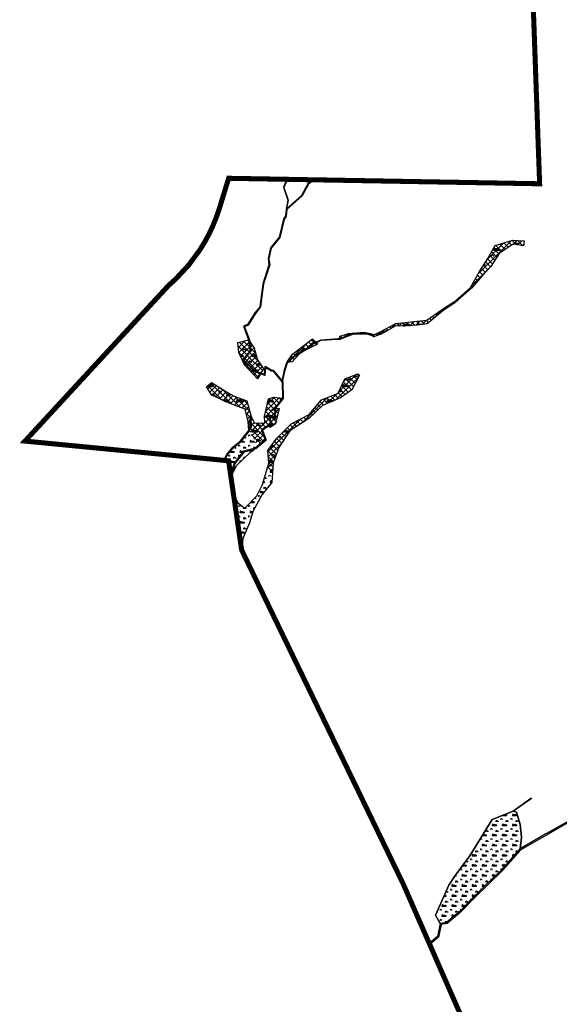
# Model space of a CAD drawing. Extents: x -23778 to 2010688, y -9045 to 873115.
# Tile 6 of 23: x 1995898 to 1998037, y 858492 to 862395. Entities that reach past the tile are written whole.
import ezdxf

# ---------------------------------------------------------------- set-up
doc = ezdxf.new("R2010")
doc.units = 0
doc.header["$MEASUREMENT"] = 0
doc.linetypes.add('PHANTOM2', pattern=[1.25, 0.625, -0.125, 0.125, -0.125, 0.125, -0.125])
for name, color, linetype in [('ce-prop-main', 4, 'PHANTOM2'), ('ce-wtln-abfp', 1, 'Continuous'), ('ce-wtln-ajrs', 1, 'Continuous'), ('ce-wtln-filp', 8, 'Continuous'), ('ce-wtln-ipdt-nard', 3, 'Continuous'), ('ce-wtln-patt', 8, 'Continuous')]:
    doc.layers.add(name, color=color, linetype=linetype)
pattern_1 = [(0, (18, 1.2), (60, 60), [9, -1.8, 2.4, -1.8, 9, -36]), (0, (15, 3), (60, 60), [6, -4.5, 9, -4.5, 6, -30]), (0, (36, 27), (60, 60), [7.5, -3, 7.5, -42]), (0, (6, 39), (60, 60), [3, -6, 3, -48]), (90, (12, 39), (-60, 60), [5.4, -54.6]), (90, (30, 3), (-60, 60), [6, -54]), (90, (45, 27), (-60, 60), [6, -54]), (45, (37.8, 2.4), (0, 60), [6, -78.8528137]), (135, (22.2, 2.4), (-60, 7e-15), [6, -78.8528137]), (63.4349488, (36, 2.7), (3e-09, 60), [6, -128.1640786]), (75.9637565, (33, 3), (2e-09, 59.99999999), [6, -241.3863376]), (75.9637565, (48, 27), (2e-09, 59.99999999), [4.8, -242.5863376]), (75.9637565, (13.2, 39), (2e-09, 59.99999999), [4.2, -243.1863376]), (104.0362435, (27, 3), (-2e-09, 59.99999999), [6, -241.3863376]), (104.0362435, (42, 27), (-2e-09, 59.99999999), [4.8, -242.5863376]), (104.0362435, (10.8, 39), (-2e-09, 59.99999999), [4.2, -243.1863376]), (116.5650512, (24, 2.7), (-2e-08, 60), [6, -128.1640079]), (45, (0, 0), (-10.60660172, 10.60660172), []), (135, (0, 0), (-10.60660172, -10.60660172), [])]
pattern_2 = [(0, (12, 0.8), (40, 40), [6, -1.2, 1.6, -1.2, 6, -24]), (0, (10, 2), (40, 40), [4, -3, 6, -3, 4, -20]), (0, (24, 18), (40, 40), [5, -2, 5, -28]), (0, (4, 26), (40, 40), [2, -4, 2, -32]), (90, (8, 26), (-40, 40), [3.6, -36.4]), (90, (20, 2), (-40, 40), [4, -36]), (90, (30, 18), (-40, 40), [4, -36]), (45, (25.2, 1.6), (0, 40), [4, -52.5685425]), (135, (14.8, 1.6), (-40, 4e-15), [4, -52.5685425]), (63.4349488, (24, 1.8), (2e-09, 40), [4, -85.4427191]), (75.96375653, (22, 2), (1e-09, 39.999999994), [4, -160.92422504]), (75.96375653, (32, 18), (1e-09, 39.999999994), [3.2, -161.72422504]), (75.96375653, (8.8, 26), (1e-09, 39.999999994), [2.8, -162.12422504]), (104.03624347, (18, 2), (-1e-09, 39.999999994), [4, -160.92422504]), (104.03624347, (28, 18), (-1e-09, 39.999999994), [3.2, -161.72422504]), (104.03624347, (7.2, 26), (-1e-09, 39.999999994), [2.8, -162.12422504]), (116.5650512, (16, 1.8), (-2e-08, 40), [4, -85.4426719])]

msp = doc.modelspace()

# ---------------------------------------------------------------- hatches: boundary and pattern name
at = {"layer": 'ce-wtln-filp'}
h = msp.add_hatch(dxfattribs=at)
h.set_pattern_fill('WTLN_IJ', color=256, scale=60)
h.set_pattern_definition(pattern_1)
h.paths.add_polyline_path([(1997854.3, 861505), (1997895.2, 861498.2), (1997898, 861517.8), (1997852.1, 861520.4), (1997783.5, 861499.1), (1997754, 861448.7), (1997720.9, 861396.5), (1997685.6, 861332.9), (1997626.2, 861279.7), (1997581.6, 861252.8), (1997512.7, 861204.1), (1997389, 861190), (1997327.6, 861157), (1997303.6, 861146.5), (1997265, 861155.9), (1997201, 861151.1), (1997168.4, 861140), (1997165.2, 861129.1), (1997218.4, 861150), (1997274.1, 861151.9), (1997298.6, 861143.4), (1997304.3, 861139.4), (1997330.8, 861148.4), (1997386.5, 861180.1), (1997456.2, 861182.2), (1997474.6, 861184.1), (1997513.1, 861189.6), (1997580.8, 861244.7), (1997623.4, 861272.9), (1997689.1, 861330.5), (1997733.2, 861380.4), (1997766.3, 861417), (1997799.2, 861467.6)])
h = msp.add_hatch(dxfattribs=at)
h.set_pattern_fill('WTLN_IJ', color=256, scale=60)
h.set_pattern_definition(pattern_1)
h.paths.add_polyline_path([(1996805.7, 861125.5), (1996763.6, 861115.7), (1996767.3, 861075.8), (1996780.7, 861045.2), (1996810.5, 861081)])
h = msp.add_hatch(dxfattribs=at)
h.set_pattern_fill('WTLN_IJ', color=256, scale=60)
h.set_pattern_definition(pattern_1)
h.paths.add_polyline_path([(1996828.2, 861092.2), (1996809.3, 861120.2), (1996809.4, 861118.8), (1996810.7, 861106.6), (1996813.3, 861082.5), (1996813.6, 861080), (1996796.6, 861059.6), (1996785.5, 861046.2), (1996803.7, 861029.7), (1996833.6, 861002.6), (1996854.7, 860994.2), (1996864.2, 861010.4), (1996840.5, 861045.9)])
h = msp.add_hatch(dxfattribs=at)
h.set_pattern_fill('WTLN_IJ', color=256, scale=60)
h.set_pattern_definition(pattern_1)
h.paths.add_polyline_path([(1997053.9, 861107.9), (1997071.7, 861116.2), (1997058.8, 861129.1), (1997025, 861103.9), (1996979.9, 861069.5), (1996957.8, 861035.7), (1996960.6, 861038.2), (1996963.9, 861041.3), (1996972.5, 861049.2), (1996977.8, 861054.1), (1996988.6, 861064.2), (1996994.1, 861067.4), (1997008.7, 861076), (1997031.2, 861089.3)])
h = msp.add_hatch(dxfattribs=at)
h.set_pattern_fill('WTLN_IJ', color=256, scale=60)
h.set_pattern_definition(pattern_1)
h.paths.add_polyline_path([(1997006.5, 861069.1), (1997029, 861084), (1997079.3, 861108.5), (1997073.2, 861114.7), (1997055, 861106.2), (1997032.4, 861087.7), (1996989.8, 861062.6), (1996961.4, 861036.3), (1996977.7, 861038.9)])
h = msp.add_hatch(dxfattribs=at)
h.set_pattern_fill('WTLN_IJ', color=256, scale=60)
h.set_pattern_definition(pattern_1)
h.paths.add_polyline_path([(1996853.2, 860991.5), (1996832, 861000), (1996802, 861027.3), (1996781.3, 861046), (1996780.7, 861045.2), (1996789, 861026.1), (1996841.5, 860971.4)])
h = msp.add_hatch(dxfattribs=at)
h.set_pattern_fill('WTLN_IJ', color=256, scale=60)
h.set_pattern_definition(pattern_1)
h.paths.add_polyline_path([(1997245.3, 860986.3), (1997238.5, 860990.7), (1997187.3, 860970.8), (1997161, 860914.7), (1997095.1, 860887.4), (1997045.5, 860830.1), (1996974.2, 860792.5), (1996916.9, 860735.3), (1996881.3, 860687.2), (1996885.3, 860636.9), (1996879.1, 860615.9), (1996900.4, 860599.7), (1996903.1, 860638.7), (1996905.7, 860645.6), (1996925.3, 860699.5), (1996968.6, 860764.7), (1997044, 860813.3), (1997099.1, 860865), (1997170.5, 860895.7), (1997214.2, 860927.8)])
h = msp.add_hatch(dxfattribs=at)
h.set_pattern_fill('WTLN_IJ', color=256, scale=60)
h.set_pattern_definition(pattern_1)
h.paths.add_polyline_path([(1996808.7, 860765), (1996841.5, 860703.2), (1996859.9, 860719), (1996867.8, 860725.7), (1996863.8, 860737.6), (1996862.5, 860740.8), (1996855.1, 860765.5), (1996845.2, 860785.3), (1996837.7, 860795.5), (1996829.4, 860795), (1996816.8, 860818.1), (1996811.8, 860803.4), (1996817.7, 860782.7)])
h.paths.add_polyline_path([(1996812.5, 860832.9), (1996816.8, 860818.1), (1996814, 860819), (1996808.7, 860803.5), (1996814.5, 860783), (1996806.2, 860766.7), (1996804.3, 860801.9), (1996792.1, 860850.5), (1996710.1, 860882.8), (1996658, 860907.5), (1996639.3, 860939.4), (1996658.5, 860957.2), (1996747.8, 860902.7), (1996767.5, 860895.5), (1996780.8, 860879.1), (1996789.5, 860861.8), (1996805.4, 860843), (1996808.4, 860837.6)])
h = msp.add_hatch(dxfattribs=at)
h.set_pattern_fill('WTLN_IJ', color=256, scale=60)
h.set_pattern_definition(pattern_1)
h.paths.add_polyline_path([(1996798.8, 860884.4), (1996767.5, 860895.5), (1996770.1, 860892.3), (1996780.8, 860879.1), (1996783.8, 860872.7), (1996789.5, 860861.8), (1996796.8, 860853.1), (1996805.4, 860843), (1996808.4, 860837.6), (1996812.5, 860832.9)])
h = msp.add_hatch(dxfattribs=at)
h.set_pattern_fill('WTLN_IJ', color=256, scale=60)
h.set_pattern_definition(pattern_1)
h.paths.add_polyline_path([(1996909.5, 860855.6), (1996913.1, 860860.2), (1996940, 860894.5), (1996904.4, 860898.8), (1996884.3, 860891.6), (1996869.2, 860823.8), (1996869.9, 860797.3), (1996837.7, 860795.5), (1996839.4, 860793), (1996843.4, 860787.4), (1996844.2, 860786.3), (1996845.2, 860785.3), (1996851.5, 860772.9), (1996855.1, 860765.5), (1996862.5, 860740.8), (1996863.5, 860738.9), (1996864.2, 860736.2), (1996864.8, 860734.5), (1996866.9, 860727.8), (1996867.8, 860725.7), (1996871.8, 860729), (1996856.5, 860768.4), (1996881.3, 860784.3), (1996883.7, 860785.9), (1996891.8, 860791.1), (1996885.6, 860824.1), (1996908.2, 860815.4)])
h = msp.add_hatch(dxfattribs=at)
h.set_pattern_fill('WTLN_IJ', color=256, scale=60)
h.set_pattern_definition(pattern_1)
h.paths.add_polyline_path([(1996927.1, 860853.2), (1996912.6, 860855.2), (1996912.5, 860854.5), (1996911.1, 860811.1), (1996889.5, 860819.3), (1996895.2, 860789.7), (1996885.9, 860783.7), (1996891.6, 860778.2), (1996912.5, 860793)], flags=17)
at = {"layer": 'ce-wtln-patt'}
h = msp.add_hatch(dxfattribs=at)
h.set_pattern_fill('GRASS2', color=256, scale=40)
h.set_pattern_definition(pattern_2)
h.paths.add_polyline_path([(1996808.7, 860803.5), (1996812.5, 860814.6), (1996795.1, 860838.2), (1996804.3, 860801.9), (1996806.2, 860766.7), (1996814.5, 860783)])
h = msp.add_hatch(dxfattribs=at)
h.set_pattern_fill('GRASS2', color=256, scale=40)
h.set_pattern_definition(pattern_2)
h.paths.add_polyline_path([(1996841.5, 860703.2), (1996808.7, 860765), (1996776.1, 860723.2), (1996745.1, 860697.9), (1996720.5, 860668), (1996709.6, 860646.2), (1996726.3, 860644.5), (1996733.6, 860594.7), (1996748.7, 860637.3), (1996785.8, 860684.9), (1996833, 860696), (1996836.2, 860698.7)])
h = msp.add_hatch(dxfattribs=at)
h.set_pattern_fill('GRASS2', color=256, scale=40)
h.set_pattern_definition(pattern_2)
h.paths.add_polyline_path([(1996814.6, 860681.7), (1996827.3, 860691.6), (1996787.5, 860682.2), (1996751.4, 860635.8), (1996734.6, 860588.3), (1996735.2, 860584), (1996758.2, 860627.7)])
h = msp.add_hatch(dxfattribs=at)
h.set_pattern_fill('GRASS2', color=256, scale=40)
h.set_pattern_definition(pattern_2)
h.paths.add_polyline_path([(1996824, 860448.4), (1996858.8, 860512.2), (1996897.7, 860560.7), (1996901.6, 860616.9), (1996883.6, 860658.6), (1996885.3, 860636.9), (1996860.2, 860552.5), (1996838, 860507), (1996790.5, 860459), (1996763.3, 860480), (1996745.4, 860514.7), (1996778.2, 860290.8), (1996782.4, 860338.7), (1996809.1, 860400.2)])
h = msp.add_hatch(dxfattribs=at)
h.set_pattern_fill('GRASS2', color=256, scale=40)
h.set_pattern_definition(pattern_2)
h.paths.add_polyline_path([(1997882.1, 859108.3), (1997886.8, 859154.5), (1997882.3, 859205), (1997868.2, 859253.4), (1997854.9, 859257.7), (1997770.9, 859224), (1997682.8, 859080.2), (1997621.2, 858998.6), (1997599.3, 858963.9), (1997547.1, 858845.1), (1997564.9, 858812.4), (1997590.6, 858816.5), (1997639.7, 858858.4), (1997701, 858921.1), (1997749.8, 858969.2), (1997810.1, 859026.8)])

# ---------------------------------------------------------------- linework, layer by layer
at = {"layer": 'ce-prop-main', "color": 10, "linetype": 'Continuous', "flags": 128}
msp.add_lwpolyline([(1997864.5, 857951.4, 20, 20, 0), (1997418.3, 858969.4, 20, 20, 0), (1996778.1, 860292.5, 20, 20, 0), (1996726.2, 860646.2, 20, 20, 0), (1996679.1, 860650.9, 20, 20, 0), (1995919.2, 860724.4, 20, 20, 0), (1996487.8, 861340.7, 20, 20, 0), (1996515.9, 861366, 20, 20, 0), (1996567.5, 861421.3, 20, 20, 0), (1996612.5, 861482.2, 20, 20, 0), (1996632.2, 861514.4, 20, 20, 0), (1996650.1, 861547.8, 20, 20, 0), (1996666, 861582.1, 20, 20, 0), (1996679.9, 861617.3, 20, 20, 0), (1996691.8, 861653.2, 20, 20, 0), (1996726.5, 861766, 20, 20, 0), (1997959.2, 861744.3, 20, 20, 0), (1997902.8, 863315.5, 20, 20, 0), (1998805.5, 864426.7, 20, 20, 0), (1999313.3, 863992.6, 20, 20, 0), (1999764.1, 864191.7, 20, 20, 0), (2000213.4, 864381.3, 20, 20, 0), (2000976.9, 864694.9, 20, 20, 0)], format="xyseb", dxfattribs=at)
at = {"layer": 'ce-wtln-abfp'}
for p, q in [((1996956.3, 861760.4), (1996958.1, 861759.6)), ((1997058.5, 861758.6), (1997060.4, 861756.2)), ((1997303.2, 861137.8), (1997304.3, 861139.4)), ((1996814, 860819), (1996816.8, 860818.1)), ((1996706.4, 860646.5), (1996709.6, 860646.1)), ((1996734.6, 860588.3), (1996733.6, 860594.7)), ((1997521, 858733.7), (1997523, 858729.1))]:
    msp.add_line(p, q, dxfattribs=at)
for points in [[(1996956.3, 861760.4), (1996943.4, 861730.2), (1996960.8, 861679), (1996954, 861643.9)], [(1996958.1, 861759.6), (1996945.6, 861730.1), (1996962.9, 861679.1), (1996956.5, 861646.1)], [(1997058.5, 861758.6), (1997040.7, 861744.5), (1997015.1, 861698), (1996954, 861643.9), (1996951.3, 861617), (1996944.3, 861604.3), (1996926.8, 861532.8), (1996892.9, 861490.8), (1996882.7, 861447.5), (1996886.2, 861423.3), (1996862.3, 861348), (1996854.1, 861287.9), (1996850, 861257.1), (1996829.9, 861232.2), (1996801.6, 861186.3), (1996785.6, 861179.4), (1996805.7, 861125.5), (1996810.5, 861081), (1996781.3, 861046), (1996832, 861000), (1996871.1, 860984.3), (1996874.3, 861016.2), (1996896.8, 861002.9), (1996901.9, 861003.1), (1996938.1, 860957.7), (1996940, 860894.5), (1996909.5, 860855.6), (1996908.2, 860815.4), (1996885.6, 860824.1), (1996891.8, 860791.1), (1996856.5, 860768.4), (1996871.8, 860729), (1996856.7, 860716.3), (1996833, 860696), (1996785.8, 860684.9), (1996748.7, 860637.3), (1996733.6, 860594.7)], [(1997060.4, 861756.2), (1997043, 861742.6), (1997017.5, 861696.1), (1996956.9, 861642.4), (1996954.3, 861616.1), (1996947.1, 861603.2), (1996929.5, 861531.4), (1996895.7, 861489.5), (1996885.7, 861447.4), (1996889.2, 861423), (1996865.2, 861347.3), (1996857.1, 861287.5), (1996852.8, 861255.9), (1996832.4, 861230.5), (1996803.7, 861183.9), (1996789.4, 861177.7), (1996808.6, 861126.2), (1996813.6, 861080), (1996785.5, 861046.2), (1996833.6, 861002.6), (1996868.6, 860988.6), (1996871.8, 861021.2), (1996897.5, 861005.9), (1996903.3, 861006.1), (1996941.1, 860958.8), (1996943, 860893.5), (1996912.5, 860854.5), (1996911.1, 860811.1), (1996889.5, 860819.3), (1996895.2, 860789.7), (1996860.2, 860767.2), (1996875.4, 860728.1), (1996858.6, 860714), (1996834.4, 860693.2), (1996787.5, 860682.2), (1996751.4, 860635.8), (1996734.6, 860588.3)], [(1996938.9, 860961.5), (1996948.4, 861006.2), (1996957.8, 861035.7), (1996988.6, 861064.2), (1997031.2, 861089.3), (1997053.9, 861107.9), (1997092.7, 861126), (1997160.2, 861131), (1997165.2, 861129.1), (1997218.4, 861150), (1997274.1, 861151.9), (1997298.6, 861143.4), (1997304.3, 861139.4)], [(1996940.6, 860959.4), (1996950.3, 861005.7), (1996959.5, 861034.6), (1996989.8, 861062.6), (1997032.4, 861087.7), (1997055, 861106.2), (1997093.2, 861124), (1997159.9, 861129), (1997165.2, 861127), (1997218.9, 861148), (1997273.8, 861149.9), (1997297.7, 861141.6), (1997303.2, 861137.8)], [(1996706.4, 860646.5), (1996717.9, 860669.6), (1996742.9, 860700), (1996774, 860725.3), (1996806.2, 860766.7), (1996814.5, 860783), (1996808.7, 860803.5), (1996814, 860819)], [(1996709.6, 860646.1), (1996720.5, 860668), (1996745.1, 860697.9), (1996776.1, 860723.2), (1996808.7, 860765), (1996817.7, 860782.7), (1996811.8, 860803.4), (1996816.8, 860818.1)], [(1998083.5, 859223.7), (1997984.3, 859167), (1997882.1, 859108.3), (1997810.1, 859026.8), (1997749.8, 858969.2), (1997701, 858921.1), (1997639.7, 858858.4), (1997590.6, 858816.5), (1997564.9, 858812.4), (1997554, 858760.6), (1997522.8, 858734.8), (1997521, 858733.7)], [(1998084.9, 859218.7), (1997986.8, 859162.6), (1997885.3, 859104.4), (1997813.7, 859023.3), (1997753.3, 858965.6), (1997704.6, 858917.5), (1997643.1, 858854.7), (1997592.7, 858811.8), (1997569.1, 858808), (1997558.5, 858757.9), (1997525.7, 858730.8), (1997523, 858729.1)]]:
    msp.add_lwpolyline(points, dxfattribs=at)
at = {"layer": 'ce-wtln-ajrs'}
for points in [[(1997898, 861517.8), (1997895.2, 861498.2), (1997854.3, 861505), (1997799.2, 861467.6), (1997766.3, 861417), (1997733.2, 861380.4), (1997689.1, 861330.5), (1997623.4, 861272.9), (1997580.8, 861244.7), (1997513.1, 861189.6), (1997474.6, 861184.1), (1997456.2, 861182.2), (1997386.5, 861180.1), (1997330.8, 861148.4), (1997304.3, 861139.4), (1997298.6, 861143.4), (1997274.1, 861151.9), (1997218.4, 861150), (1997165.2, 861129.1), (1997168.4, 861140), (1997201, 861151.1), (1997265, 861155.9), (1997303.6, 861146.5), (1997327.6, 861157), (1997389, 861190), (1997512.7, 861204.1), (1997581.6, 861252.8), (1997626.2, 861279.7), (1997685.6, 861332.9), (1997720.9, 861396.5), (1997754, 861448.7), (1997783.5, 861499.1), (1997852.1, 861520.4), (1997898, 861517.8)], [(1996853.2, 860991.5), (1996841.5, 860971.4), (1996789, 861026.1), (1996767.3, 861075.8), (1996763.6, 861115.7), (1996805.7, 861125.5), (1996810.5, 861081), (1996781.3, 861046), (1996802, 861027.3), (1996832, 861000), (1996853.2, 860991.5)], [(1996864.2, 861010.4), (1996854.7, 860994.2), (1996833.6, 861002.6), (1996803.7, 861029.7), (1996785.5, 861046.2), (1996796.6, 861059.6), (1996813.6, 861080), (1996813.3, 861082.5), (1996810.7, 861106.6), (1996809.4, 861118.8), (1996809.3, 861120.2), (1996828.2, 861092.2), (1996840.5, 861045.9), (1996864.2, 861010.4)], [(1996960.6, 861038.2), (1996957.8, 861035.7), (1996979.9, 861069.5), (1997025, 861103.9), (1997058.8, 861129.1), (1997071.7, 861116.2), (1997053.9, 861107.9), (1997031.2, 861089.3), (1997008.7, 861076), (1996994.1, 861067.4), (1996988.6, 861064.2), (1996977.8, 861054.1), (1996972.5, 861049.2), (1996963.9, 861041.3), (1996960.6, 861038.2)], [(1996977.7, 861038.9), (1996961.4, 861036.3), (1996989.8, 861062.6), (1997032.4, 861087.7), (1997055, 861106.2), (1997073.2, 861114.7), (1997079.3, 861108.5), (1997029, 861084), (1997006.5, 861069.1), (1996977.7, 861038.9)], [(1996778.2, 860290.8), (1996745.5, 860514.1), (1996745.4, 860514.7), (1996763.3, 860480), (1996790.5, 860459), (1996838, 860507), (1996860.2, 860552.5), (1996885.3, 860636.9), (1996881.3, 860687.2), (1996916.9, 860735.3), (1996974.2, 860792.5), (1997045.5, 860830.1), (1997095.1, 860887.4), (1997161, 860914.7), (1997187.3, 860970.8), (1997238.5, 860990.7), (1997245.3, 860986.3), (1997214.2, 860927.8), (1997170.5, 860895.7), (1997099.1, 860865), (1997044, 860813.3), (1996968.6, 860764.7), (1996925.3, 860699.5), (1996903.1, 860638.7), (1996897.7, 860560.7), (1996858.8, 860512.2), (1996824, 860448.4), (1996809.1, 860400.2), (1996782.4, 860338.7), (1996778.2, 860290.8)], [(1996815.4, 860822.3), (1996829.4, 860795), (1996869.9, 860797.3), (1996869.2, 860823.8), (1996884.3, 860891.6), (1996904.4, 860898.8), (1996940, 860894.5), (1996913.1, 860860.2), (1996909.5, 860855.6), (1996908.2, 860815.4), (1996885.6, 860824.1), (1996891.8, 860791.1), (1996883.7, 860785.9), (1996881.3, 860784.3), (1996856.5, 860768.4), (1996871.8, 860729), (1996856.7, 860716.3), (1996836.2, 860698.7), (1996833, 860696), (1996785.8, 860684.9), (1996748.7, 860637.3), (1996733.6, 860594.7), (1996726.3, 860644.5), (1996709.6, 860646.2), (1996720.5, 860668), (1996745.1, 860697.9), (1996776.1, 860723.2), (1996808.7, 860765), (1996817.7, 860782.7), (1996811.8, 860803.4), (1996816.8, 860818.1), (1996814, 860819), (1996808.7, 860803.5), (1996814.5, 860783), (1996806.2, 860766.7), (1996804.3, 860801.9), (1996792.1, 860850.5), (1996758.8, 860862.8), (1996710.1, 860882.8), (1996658, 860907.5), (1996639.3, 860939.4), (1996658.5, 860957.2), (1996711.7, 860924.2), (1996748.1, 860902.5), (1996798.8, 860884.4), (1996815.4, 860822.3)], [(1996927.1, 860853.2), (1996912.5, 860793), (1996891.6, 860778.2), (1996885.9, 860783.7), (1996895.2, 860789.7), (1996889.5, 860819.3), (1996911.1, 860811.1), (1996912.5, 860854.5), (1996912.6, 860855.2), (1996927.1, 860853.2)], [(1996758.2, 860627.7), (1996735.2, 860584), (1996734.6, 860588.3), (1996751.4, 860635.8), (1996787.5, 860682.2), (1996827.3, 860691.6), (1996814.6, 860681.7), (1996758.2, 860627.7)], [(1997564.9, 858812.4), (1997547.1, 858845.1), (1997599.3, 858963.9), (1997621.2, 858998.6), (1997682.8, 859080.2), (1997770.9, 859224), (1997854.9, 859257.7), (1997868.2, 859253.4), (1997882.3, 859205), (1997886.8, 859154.5), (1997882.1, 859108.3), (1997810.1, 859026.8), (1997749.8, 858969.2), (1997701, 858921.1), (1997639.7, 858858.4), (1997590.6, 858816.5), (1997564.9, 858812.4)]]:
    msp.add_lwpolyline(points, close=True, dxfattribs=at)
at = {"layer": 'ce-wtln-ajrs', "color": 2, "flags": 128}
for points in [[(1996814.6, 860681.7), (1996827.3, 860691.6), (1996787.5, 860682.2), (1996751.4, 860635.8), (1996734.6, 860588.3), (1996735.2, 860584), (1996758.2, 860627.7)], [(1997882.1, 859108.3), (1997886.8, 859154.5), (1997882.3, 859205), (1997868.2, 859253.4), (1997854.9, 859257.7), (1997770.9, 859224), (1997682.8, 859080.2), (1997621.2, 858998.6), (1997599.3, 858963.9), (1997547.1, 858845.1), (1997564.9, 858812.4), (1997590.6, 858816.5), (1997639.7, 858858.4), (1997701, 858921.1), (1997749.8, 858969.2), (1997810.1, 859026.8)]]:
    msp.add_lwpolyline(points, close=True, dxfattribs=at)
at = {"layer": 'ce-wtln-ipdt-nard', "flags": 128}
for points in [[(1997854.3, 859258.6), (1997924.1, 859308.6), (1997925.8, 859309.7), (1997926.9, 859308.1), (1997925.3, 859307), (1997856.1, 859257.4)], [(1997856.3, 859257.5), (1997856.1, 859257.4), (1997853.9, 859258.2), (1997855.1, 859259.1)]]:
    msp.add_lwpolyline(points, dxfattribs=at)

doc.saveas('drawing.dxf')
